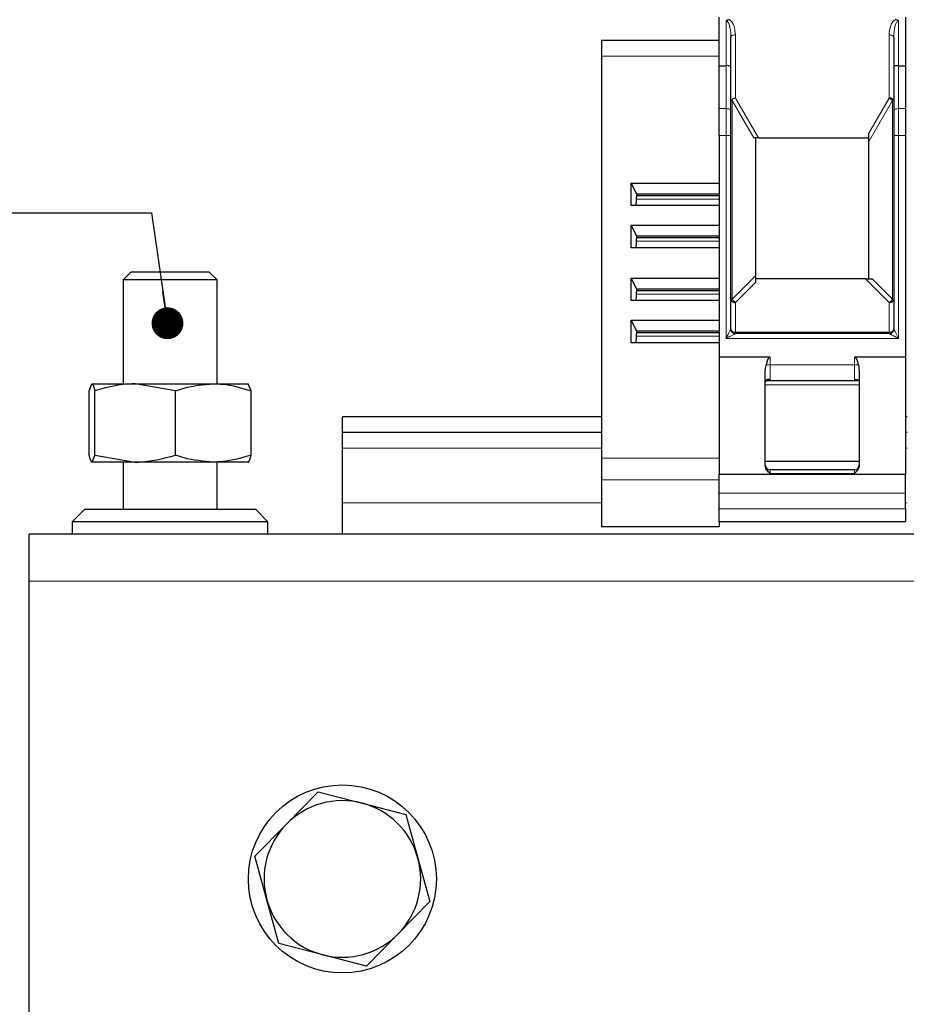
# Model space of a CAD drawing. Header units: millimetres. Extents: x 5 to 418, y 2 to 292.
# Tile 12 of 37: x 58 to 86, y 235 to 266. Entities that reach past the tile are written whole.
import ezdxf

# ---------------------------------------------------------------- set-up
doc = ezdxf.new("R2010")
doc.units = ezdxf.units.MM
doc.layers.add('SLD-0', color=7, linetype='Continuous')
doc.styles.add('SLDTEXTSTYLE0', font='TXT', dxfattribs={"width": 0.605})

# ---------------------------------------------------------------- blocks, each defined once
blk = doc.blocks.new('SW_NOTE_0')
at = {"layer": 'SLD-0', "color": 0}
blk.add_line((-30.452, 0), (0, 0), dxfattribs=at)
at = {"layer": 'SLD-0', "color": 0, "attachment_point": 1, "style": 'SLDTEXTSTYLE0'}
for s, insert, char_height in [('M6 Erdung', (-30.886, 9.801), 3.5), ('protective earth', (-29.696, 4.136), 3.175)]:
    blk.add_mtext(s, dxfattribs=dict(at, insert=insert, char_height=char_height))
blk = doc.blocks.new('_Dot')
at = {"color": 0, "linetype": 'ByBlock', "lineweight": -2}
blk.add_line((-0.5, 0), (-1, 0), dxfattribs=at)
at = {"color": 0, "linetype": 'ByBlock', "const_width": 0.5}
blk.add_lwpolyline([(-0.25, 0, 1), (0.25, 0, 1)], format="xyb", close=True, dxfattribs=at)

msp = doc.modelspace()

# ---------------------------------------------------------------- linework, layer by layer
at = {"color": 7, "linetype": 'Continuous', "lineweight": 25}
for p, q in [((79.9596, 264.6162), (79.9596, 266.1662)), ((85.9096, 266.1662), (85.9096, 264.6162)), ((80.3328, 265.5997), (80.3449, 265.5477)), ((80.3346, 264.5898), (80.3346, 265.5236)), ((85.5248, 265.5503), (85.5375, 265.5909)), ((85.5346, 265.5236), (85.5346, 264.5898)), ((79.9596, 265.4162), (76.2096, 265.4162)), ((76.2096, 265.4162), (76.2096, 264.9162)), ((76.2096, 264.9162), (76.2096, 252.0875)), ((79.9596, 264.6162), (80.1846, 264.6162)), ((79.9596, 263.2446), (79.9596, 264.6162)), ((80.3346, 263.1933), (80.3346, 264.5898)), ((85.5346, 264.5898), (85.5346, 263.1933)), ((85.6846, 264.6162), (85.9096, 264.6162)), ((85.9096, 264.6162), (85.9096, 263.2446)), ((79.9596, 262.3896), (79.9596, 263.2446)), ((80.3346, 262.3896), (80.3346, 263.1933)), ((85.5346, 263.1933), (85.5346, 262.3896)), ((85.9096, 263.2446), (85.9096, 262.3896)), ((79.9596, 262.3896), (79.9596, 255.3162)), ((80.3346, 256.2162), (80.3346, 262.3896)), ((84.7346, 262.1999), (84.7346, 262.4587)), ((85.5346, 262.3896), (85.5346, 256.2162)), ((85.9096, 262.3896), (85.9096, 255.3162)), ((81.2168, 262.3162), (81.0675, 262.3162)), ((81.1346, 257.9223), (81.1346, 262.3162)), ((81.2168, 262.3162), (84.7346, 262.3162)), ((84.7346, 257.8162), (84.7346, 262.1999)), ((77.1564, 260.8684), (79.9596, 260.8684)), ((77.1564, 260.1508), (77.1564, 260.8684)), ((77.3312, 260.517), (77.1564, 260.8684)), ((77.3103, 260.1508), (77.3312, 260.517)), ((79.9596, 260.467), (77.3284, 260.467)), ((79.9596, 260.517), (77.3312, 260.517)), ((79.9596, 260.1508), (77.1564, 260.1508)), ((77.1564, 259.5261), (79.9596, 259.5261)), ((77.1564, 258.8084), (77.1564, 259.5261)), ((77.3312, 259.1746), (77.1564, 259.5261)), ((77.3103, 258.8084), (77.3312, 259.1746)), ((79.9596, 259.1246), (77.3284, 259.1246)), ((79.9596, 259.1746), (77.3312, 259.1746)), ((79.9596, 258.8084), (77.1564, 258.8084)), ((61.1846, 258.0312), (60.9346, 257.7812)), ((63.6846, 258.0312), (61.1846, 258.0312)), ((63.9346, 257.7812), (63.6846, 258.0312)), ((60.9346, 257.7812), (60.9346, 254.4662)), ((63.9346, 257.7812), (60.9346, 257.7812)), ((63.9346, 254.4662), (63.9346, 257.7812)), ((77.1564, 257.8373), (79.9596, 257.8373)), ((77.1564, 257.1197), (77.1564, 257.8373)), ((77.3312, 257.4859), (77.1564, 257.8373)), ((81.1346, 257.7102), (81.1346, 257.9223)), ((84.6285, 257.8162), (81.1346, 257.8162)), ((84.6285, 257.8162), (84.8407, 257.8162)), ((77.3103, 257.1197), (77.3312, 257.4859)), ((79.9596, 257.4359), (77.3284, 257.4359)), ((79.9596, 257.4859), (77.3312, 257.4859)), ((79.9596, 257.1197), (77.1564, 257.1197)), ((77.1564, 256.495), (79.9596, 256.495)), ((77.1564, 255.7773), (77.1564, 256.495)), ((77.3312, 256.1435), (77.1564, 256.495)), ((77.3103, 255.7773), (77.3312, 256.1435)), ((79.9596, 256.0935), (77.3284, 256.0935)), ((79.9596, 256.1435), (77.3312, 256.1435)), ((85.3846, 256.0662), (80.4846, 256.0662)), ((79.9596, 255.7773), (77.1564, 255.7773)), ((79.9596, 255.3162), (79.9596, 251.5842)), ((81.5846, 255.3162), (79.9596, 255.3162)), ((85.9096, 255.3162), (84.2846, 255.3162)), ((85.9096, 255.3162), (85.9096, 251.5842)), ((81.4346, 254.8698), (81.4597, 255.0662)), ((81.4346, 251.856), (81.4346, 254.8698)), ((84.4095, 255.0662), (84.4346, 254.8698)), ((84.4346, 254.8698), (84.4346, 251.856)), ((81.4479, 254.5662), (84.4194, 254.5662)), ((59.8502, 254.2429), (59.9394, 254.4662)), ((59.8502, 252.1895), (59.8502, 254.2429)), ((59.9394, 254.4662), (61.3208, 254.4662)), ((60.0286, 252.1895), (60.0286, 254.2429)), ((62.613, 254.2429), (61.3208, 254.4662)), ((61.3208, 254.4662), (63.816, 254.4662)), ((62.613, 252.1895), (62.613, 254.2429)), ((63.816, 254.4662), (64.9298, 254.4662)), ((65.019, 254.2429), (64.9298, 254.4662)), ((65.019, 252.1895), (65.019, 254.2429)), ((67.9346, 252.9162), (67.9346, 253.4162)), ((76.2096, 253.4162), (67.9346, 253.4162)), ((85.9596, 253.4162), (85.9096, 253.4162)), ((76.2096, 252.9162), (67.9346, 252.9162)), ((67.9346, 252.4162), (67.9346, 252.9162)), ((85.9596, 252.9162), (85.9096, 252.9162)), ((67.9346, 250.6662), (67.9346, 252.4162)), ((60.0286, 252.1895), (59.9394, 251.9662)), ((61.3208, 251.9662), (59.9394, 251.9662)), ((60.0286, 252.1895), (61.3208, 251.9662)), ((60.9346, 251.9662), (60.9346, 250.4662)), ((63.816, 251.9662), (61.3208, 251.9662)), ((64.9298, 251.9662), (63.816, 251.9662)), ((63.9346, 250.4662), (63.9346, 251.9662)), ((76.2096, 252.0875), (76.2096, 251.4045)), ((84.4346, 251.9912), (81.4346, 251.9912)), ((84.2846, 251.7162), (81.5846, 251.7162)), ((76.2096, 251.4045), (76.2096, 249.9045)), ((79.9596, 251.5842), (85.9096, 251.5842)), ((79.9596, 250.9707), (79.9596, 251.5842)), ((85.9096, 250.9707), (85.9096, 251.5842)), ((79.9596, 250.4783), (79.9596, 250.9707)), ((85.9096, 250.4783), (85.9096, 250.9707)), ((59.7096, 250.4662), (59.3096, 250.0662)), ((59.7096, 250.4662), (65.1596, 250.4662)), ((65.5596, 250.0662), (65.1596, 250.4662)), ((67.9346, 249.6662), (67.9346, 250.6662)), ((79.9596, 250.0662), (79.9596, 250.4783)), ((85.9096, 250.4783), (85.9096, 250.0662)), ((59.3096, 250.0662), (59.3096, 249.6662)), ((65.5596, 250.0662), (59.3096, 250.0662)), ((65.5596, 249.6662), (65.5596, 250.0662)), ((79.9596, 249.9045), (76.2096, 249.9045)), ((79.9596, 250.0662), (79.9596, 249.9045)), ((85.9096, 250.0662), (79.9596, 250.0662)), ((137.9346, 249.6662), (57.9346, 249.6662)), ((57.9346, 248.1662), (57.9346, 249.6662)), ((57.9346, 233.6662), (57.9346, 248.1662)), ((66.1519, 240.419), (67.1639, 241.4482)), ((67.1639, 241.4482), (68.5612, 241.0864)), ((68.5612, 241.0864), (69.9585, 240.7247)), ((69.9585, 240.7247), (70.3439, 239.3337)), ((65.14, 239.3898), (66.1519, 240.419)), ((65.5253, 237.9988), (65.14, 239.3898)), ((70.3439, 239.3337), (70.7292, 237.9427)), ((65.9107, 236.6078), (65.5253, 237.9988)), ((70.7292, 237.9427), (69.7172, 236.9135)), ((69.7172, 236.9135), (68.7053, 235.8843)), ((67.308, 236.246), (65.9107, 236.6078)), ((68.7053, 235.8843), (67.308, 236.246))]:
    msp.add_line(p, q, dxfattribs=at)
at = {"color": 7, "linetype": 'Continuous', "lineweight": 18}
for p, q in [((80.1846, 266.0433), (80.1846, 264.6162)), ((85.6846, 264.6162), (85.6846, 266.0433)), ((80.4846, 265.5986), (80.4846, 263.5845)), ((85.3846, 263.5845), (85.3846, 265.5986)), ((79.9596, 264.9162), (76.2096, 264.9162)), ((80.1846, 264.6162), (80.1846, 263.2446)), ((85.6846, 263.2446), (85.6846, 264.6162)), ((81.0675, 262.3162), (80.3785, 263.5095)), ((80.3785, 263.5095), (80.3785, 257.1662)), ((80.4846, 263.5845), (81.2168, 262.3162)), ((84.7346, 262.4587), (85.3846, 263.5845)), ((85.4907, 263.5095), (84.7346, 262.1999)), ((85.4907, 257.1662), (85.4907, 263.5095)), ((80.1846, 263.2446), (79.9596, 263.2446)), ((80.1846, 262.3896), (80.1846, 263.2446)), ((85.6846, 263.2446), (85.6846, 262.3896)), ((85.9096, 263.2446), (85.6846, 263.2446)), ((79.9596, 262.3896), (80.1846, 262.3896)), ((80.1846, 255.9162), (80.1846, 262.3896)), ((80.1846, 262.3896), (80.3346, 262.3896)), ((85.6846, 262.3896), (85.5346, 262.3896)), ((85.6846, 262.3896), (85.6846, 255.9162)), ((85.9096, 262.3896), (85.6846, 262.3896)), ((79.9596, 260.3594), (77.3222, 260.3594)), ((79.9596, 259.017), (77.3222, 259.017)), ((80.3785, 257.1662), (81.1346, 257.9223)), ((81.1346, 257.7102), (80.4846, 257.0602)), ((85.3846, 257.0602), (84.6285, 257.8162)), ((85.4907, 257.1662), (84.8407, 257.8162)), ((79.9596, 257.3283), (77.3222, 257.3283)), ((80.4846, 257.0602), (80.4846, 256.1102)), ((85.3846, 256.1102), (85.3846, 257.0602)), ((80.4846, 256.0662), (80.4846, 256.1102)), ((80.4846, 256.1102), (85.3846, 256.1102)), ((85.3846, 256.1102), (85.3846, 256.0662)), ((79.9596, 255.9859), (77.3222, 255.9859)), ((85.6846, 255.9162), (80.1846, 255.9162)), ((81.5846, 255.3162), (81.5846, 255.0662)), ((84.2846, 255.0662), (84.2846, 255.3162)), ((81.5846, 255.0662), (81.4597, 255.0662)), ((81.5846, 255.0662), (81.5846, 254.5941)), ((81.5846, 255.0662), (84.2846, 255.0662)), ((84.2846, 254.5941), (84.2846, 255.0662)), ((84.2846, 255.0662), (84.4095, 255.0662)), ((81.5846, 254.5941), (81.4837, 254.5941)), ((84.3856, 254.5941), (84.2846, 254.5941)), ((81.4346, 254.4306), (82.9346, 254.4306)), ((82.9346, 254.4306), (84.4346, 254.4306)), ((76.2096, 252.4162), (67.9346, 252.4162)), ((85.9596, 252.4162), (85.9096, 252.4162)), ((76.2096, 252.0875), (79.9596, 252.0875)), ((81.5846, 251.7162), (81.5846, 251.6051)), ((84.2846, 251.6051), (84.2846, 251.7162)), ((79.9596, 251.4045), (76.2096, 251.4045)), ((84.2846, 251.6051), (81.5846, 251.6051)), ((85.9096, 250.9707), (79.9596, 250.9707)), ((76.2096, 250.6662), (67.9346, 250.6662)), ((79.9596, 250.4783), (85.9096, 250.4783)), ((85.9596, 250.6662), (85.9096, 250.6662)), ((137.9346, 248.1662), (57.9346, 248.1662))]:
    msp.add_line(p, q, dxfattribs=at)
at = {"color": 7, "linetype": 'Continuous', "lineweight": 18, "flags": 128}
for points in [[(80.4846, 265.5986), (80.4553, 265.5972), (80.4272, 265.5929), (80.4013, 265.586), (80.3785, 265.5767), (80.3599, 265.5653), (80.346, 265.5523), (80.3375, 265.5383), (80.3346, 265.5236)], [(80.1846, 263.2446), (80.2139, 263.2436), (80.242, 263.2407), (80.2679, 263.236), (80.2907, 263.2296), (80.3093, 263.2218), (80.3232, 263.2129), (80.3317, 263.2033), (80.3346, 263.1933)], [(85.6846, 263.2446), (85.6553, 263.2436), (85.6272, 263.2407), (85.6013, 263.236), (85.5785, 263.2296), (85.5599, 263.2218), (85.546, 263.2129), (85.5375, 263.2033), (85.5346, 263.1933)]]:
    msp.add_lwpolyline(points, dxfattribs=at)
at = {"color": 7, "linetype": 'Continuous', "lineweight": 25}
msp.add_circle((67.9346, 238.6662), 3, dxfattribs=at)
for centre, radius, start, end in [((80.2194, 264.3753), 0.2435, 61.77296, 98.22704), ((80.4846, 256.2162), 0.15, 180, 270), ((85.3846, 256.2162), 0.15, 270, 0), ((81.5846, 251.8662), 0.15, 180, 270), ((84.2846, 251.8662), 0.15, 270, 0), ((67.9346, 238.6662), 2.5, 75.48443, 135.48443), ((67.9346, 238.6662), 2.5, 15.48443, 75.48443), ((67.9346, 238.6662), 2.5, 135.48443, 195.48443), ((67.9346, 238.6662), 2.5, 315.48443, 15.48443), ((67.9346, 238.6662), 2.5, 195.48443, 255.48443), ((67.9346, 238.6662), 2.5, 255.48443, 315.48443)]:
    msp.add_arc(centre, radius, start, end, dxfattribs=at)
at = {"color": 7, "linetype": 'Continuous', "lineweight": 18}
for centre, start, end in [((80.4658, 256.2428), 191.42175, 278.04947), ((85.4033, 256.2428), 261.95053, 348.57825)]:
    msp.add_arc(centre, 0.1339, start, end, dxfattribs=at)
at = {"color": 7, "linetype": 'Continuous', "lineweight": 25}
for centre, major_axis, ratio, start_param, end_param in [((85.6846, 264.5898), (0.15, 0), 0.176327, 1.5707963, 3.1415927), ((80.4846, 263.5095), (0.1488, 0.0399), 0.4740326, 1.4444562, 2.6668219), ((81.5846, 254.7564), (0, 0.5598), 0.2679492, 0, 0.9843339), ((84.2846, 254.7564), (0, 0.5598), 0.2679492, 5.2988514, 6.2831853)]:
    msp.add_ellipse(centre, major_axis=major_axis, ratio=ratio, start_param=start_param, end_param=end_param, dxfattribs=at)
for points, knots in [([(80.2925, 266.0834), (80.2718, 266.0818), (80.2416, 266.0794), (80.2057, 266.0619), (80.1916, 266.0494), (80.1846, 266.0433)], [0, 0, 0, 0, 0.5232869, 0.7625223, 1, 1, 1, 1]), ([(85.6846, 266.0433), (85.6776, 266.0494), (85.6634, 266.0619), (85.6276, 266.0794), (85.5974, 266.0818), (85.5766, 266.0834)], [0, 0, 0, 0, 0.23759462, 0.47689356, 1, 1, 1, 1]), ([(80.3785, 257.1662), (80.3662, 257.1668), (80.3448, 257.1676), (80.336, 257.1666), (80.3347, 257.1663), (80.3346, 257.1663), (80.3346, 257.1663), (80.3346, 257.1662), (80.3346, 257.1662), (80.3346, 257.1662)], [0, 0, 0, 0, 0.4979723, 0.8687325, 0.9644528, 0.9897505, 0.9967563, 0.9988484, 1, 1, 1, 1]), ([(85.3846, 257.0602), (85.3904, 257.0607), (85.4071, 257.062), (85.44, 257.0669), (85.4686, 257.0776), (85.4853, 257.0876), (85.4893, 257.0903), (85.4903, 257.091), (85.4906, 257.0912), (85.4906, 257.0912), (85.4907, 257.0912), (85.5045, 257.1009), (85.5279, 257.1247), (85.5324, 257.1524), (85.5346, 257.1662)], [0, 0, 0, 0, 0.0745748, 0.2134229, 0.4283224, 0.4825724, 0.4962813, 0.49978, 0.5006903, 0.5009357, 0.501006, 0.5010413, 0.7505207, 1, 1, 1, 1]), ([(81.5846, 254.5941), (81.5727, 254.5969), (81.5572, 254.6007), (81.5398, 254.6021), (81.5184, 254.603), (81.4928, 254.5999), (81.4647, 254.5861), (81.4476, 254.5682), (81.4367, 254.5455), (81.4353, 254.5268), (81.4346, 254.5178)], [0, 0, 0, 0, 0.1735175, 0.2265364, 0.2570245, 0.4906957, 0.6353501, 0.7659825, 0.8860558, 1, 1, 1, 1]), ([(84.2846, 254.5941), (84.3033, 254.598), (84.337, 254.6052), (84.3761, 254.5996), (84.4015, 254.5875), (84.4182, 254.571), (84.4316, 254.548), (84.4336, 254.5274), (84.4346, 254.5178)], [0, 0, 0, 0, 0.2733104, 0.4912151, 0.6137942, 0.7390907, 0.8788606, 1, 1, 1, 1]), ([(59.9394, 254.4662), (59.9415, 254.466), (59.9716, 254.4628), (60.0011, 254.3489), (60.0286, 254.2429)], [0, 0, 0, 0, 0.0702006, 1, 1, 1, 1]), ([(61.3208, 254.4662), (61.2902, 254.466), (60.8538, 254.4628), (60.4262, 254.3489), (60.0286, 254.2429)], [0, 0, 0, 0, 0.07020058, 1, 1, 1, 1]), ([(62.613, 254.2429), (62.7019, 254.2728), (63.0938, 254.4042), (63.5011, 254.4392), (63.816, 254.4662)], [0, 0, 0, 0, 0.2269026, 1, 1, 1, 1]), ([(63.816, 254.4662), (63.9155, 254.4635), (64.3226, 254.4523), (64.7193, 254.333), (65.019, 254.2429)], [0, 0, 0, 0, 0.2443658, 1, 1, 1, 1]), ([(59.9394, 251.9662), (59.9373, 251.9665), (59.9071, 251.9696), (59.8776, 252.0836), (59.8502, 252.1895)], [0, 0, 0, 0, 0.07020058, 1, 1, 1, 1]), ([(61.3208, 251.9662), (61.3514, 251.9665), (61.7878, 251.9696), (62.2154, 252.0836), (62.613, 252.1895)], [0, 0, 0, 0, 0.0702006, 1, 1, 1, 1]), ([(63.816, 251.9662), (63.5011, 251.9933), (63.0938, 252.0283), (62.7019, 252.1597), (62.613, 252.1895)], [0, 0, 0, 0, 0.7730974, 1, 1, 1, 1]), ([(65.019, 252.1895), (64.7193, 252.0994), (64.3226, 251.9802), (63.9155, 251.969), (63.816, 251.9662)], [0, 0, 0, 0, 0.75563417, 1, 1, 1, 1]), ([(64.9298, 251.9662), (64.9319, 251.9665), (64.9621, 251.9696), (64.9916, 252.0836), (65.019, 252.1895)], [0, 0, 0, 0, 0.0702006, 1, 1, 1, 1]), ([(81.5846, 251.6051), (81.5723, 251.6169), (81.5566, 251.6322), (81.5219, 251.6657), (81.4849, 251.7113), (81.4433, 251.7796), (81.4374, 251.8315), (81.4346, 251.856)], [0, 0, 0, 0, 0.1693168, 0.2177005, 0.4779248, 0.7539112, 1, 1, 1, 1]), ([(84.4346, 251.856), (84.4305, 251.8299), (84.4224, 251.7786), (84.3733, 251.6898), (84.3196, 251.6385), (84.2846, 251.6051)], [0, 0, 0, 0, 0.265609, 0.5216251, 1, 1, 1, 1])]:
    msp.add_open_spline(points, degree=3, knots=knots, dxfattribs=at)
at = {"color": 7, "linetype": 'Continuous', "lineweight": 18}
for points, knots in [([(80.3346, 265.5236), (80.3334, 265.5728), (80.3304, 265.699), (80.3042, 265.8628), (80.2589, 265.9868), (80.2194, 266.0307), (80.1991, 266.0417), (80.1892, 266.0428), (80.1846, 266.0433)], [0, 0, 0, 0, 0.261807, 0.6722644, 0.8828402, 0.9498396, 0.9762616, 1, 1, 1, 1]), ([(80.2925, 266.0834), (80.3184, 266.0612), (80.3774, 266.0105), (80.4615, 265.847), (80.4749, 265.7027), (80.4846, 265.5986)], [0, 0, 0, 0, 0.1790859, 0.4083878, 1, 1, 1, 1]), ([(85.3846, 265.5986), (85.3935, 265.7013), (85.4059, 265.8444), (85.4899, 266.0079), (85.5497, 266.06), (85.5766, 266.0834)], [0, 0, 0, 0, 0.5830221, 0.8126113, 1, 1, 1, 1]), ([(85.6846, 266.0433), (85.6796, 266.0427), (85.669, 266.0416), (85.6471, 266.0292), (85.6094, 265.9842), (85.547, 265.8145), (85.54, 265.6501), (85.5346, 265.5236)], [0, 0, 0, 0, 0.0256489, 0.0542111, 0.1273457, 0.3285041, 1, 1, 1, 1]), ([(80.1846, 255.9162), (80.2058, 255.9583), (80.2366, 256.0193), (80.2722, 256.0927), (80.2944, 256.1356), (80.3114, 256.1698), (80.3245, 256.1956), (80.333, 256.2128), (80.3341, 256.2151), (80.3346, 256.2162)], [0, 0, 0, 0, 0.35771468, 0.51879442, 0.63783865, 0.75378231, 0.85009535, 0.930212, 1, 1, 1, 1]), ([(80.4846, 256.0662), (80.4843, 256.0661), (80.4837, 256.0659), (80.4774, 256.063), (80.4551, 256.0522), (80.3999, 256.0239), (80.3328, 255.9892), (80.2582, 255.9532), (80.2131, 255.9305), (80.1846, 255.9162)], [0, 0, 0, 0, 0.0343625, 0.0712742, 0.1566669, 0.3612509, 0.6159338, 0.7573777, 1, 1, 1, 1]), ([(85.6846, 255.9162), (85.6425, 255.9375), (85.5815, 255.9683), (85.5081, 256.0038), (85.4652, 256.0261), (85.431, 256.0431), (85.4052, 256.0561), (85.3881, 256.0646), (85.3857, 256.0657), (85.3846, 256.0662)], [0, 0, 0, 0, 0.3577277, 0.51881169, 0.63785382, 0.75379172, 0.85010046, 0.9302141, 1, 1, 1, 1]), ([(85.5346, 256.2162), (85.5347, 256.216), (85.535, 256.2154), (85.5378, 256.209), (85.5487, 256.1867), (85.577, 256.1315), (85.6117, 256.0644), (85.6476, 255.9898), (85.6703, 255.9447), (85.6846, 255.9162)], [0, 0, 0, 0, 0.03435664, 0.07126384, 0.15665229, 0.36123636, 0.61592215, 0.75736985, 1, 1, 1, 1])]:
    msp.add_open_spline(points, degree=3, knots=knots, dxfattribs=at)
msp.add_open_spline([(85.5346, 265.5236), (85.5323, 265.5335), (85.5278, 265.5531), (85.4931, 265.5779), (85.4436, 265.5953), (85.4043, 265.5975), (85.3846, 265.5986)], degree=3, dxfattribs=at)
at = {"color": 7, "linetype": 'Continuous', "lineweight": 25}
for points in [[(85.5346, 263.5095), (85.5323, 263.5193), (85.5278, 263.539), (85.4931, 263.5638), (85.4436, 263.5811), (85.4043, 263.5834), (85.3846, 263.5845)], [(85.3846, 263.5845), (85.3948, 263.5797), (85.4152, 263.5701), (85.4441, 263.5516), (85.4703, 263.5311), (85.4839, 263.5167), (85.4907, 263.5095)], [(80.3346, 257.1662), (80.3369, 257.1523), (80.3414, 257.1245), (80.376, 257.0895), (80.4256, 257.065), (80.4649, 257.0618), (80.4846, 257.0602)], [(80.4846, 257.0602), (80.4739, 257.0662), (80.4525, 257.0783), (80.4227, 257.1044), (80.3967, 257.1342), (80.3846, 257.1555), (80.3785, 257.1662)], [(85.4907, 257.1662), (85.4846, 257.1555), (85.4725, 257.1342), (85.4465, 257.1044), (85.4167, 257.0783), (85.3953, 257.0662), (85.3846, 257.0602)]]:
    msp.add_open_spline(points, degree=3, dxfattribs=at)
at = {"layer": 'SLD-0'}
msp.add_line((61.8423, 259.9189), (62.3523, 256.3972), dxfattribs=at)

# ---------------------------------------------------------------- block references
msp.add_blockref('SW_NOTE_0', (61.8423, 259.9189), dxfattribs=at)
at = {"layer": 'SLD-0', "xscale": 1.016, "yscale": 1.016, "rotation": 278.2407765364}
msp.add_blockref('_Dot', (62.3523, 256.3972, -25.5148), dxfattribs=at)

doc.saveas('drawing.dxf')
